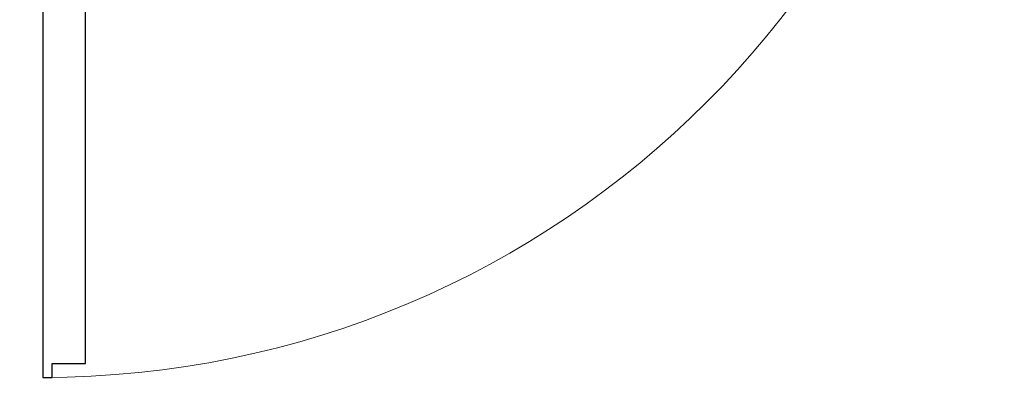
# Model space of a CAD drawing. Header units: millimetres. Extents: x 105028 to 874735, y -568483 to 191941.
# Tile 45 of 135: x 225274 to 226334, y 170249 to 170634. Entities that reach past the tile are written whole.
import ezdxf

# ---------------------------------------------------------------- set-up
doc = ezdxf.new("R2010")
doc.units = ezdxf.units.MM
doc.layers.add('Двери', color=7, linetype='Continuous', lineweight=18)

# ---------------------------------------------------------------- blocks, each defined once
blk = doc.blocks.new('A_DOR_Door - Вн_99_Одинарная_1100x2100-2985300-К2_L01_-1_000__Задание СС')
at = {"layer": 'Двери', "lineweight": 30}
for p, q in [((-530, 0), (-505, 0)), ((-530, -60), (-530, 0)), ((-530, 0), (-530, -60)), ((-505, 0), (-530, 0)), ((-505, 0), (-505, -60)), ((-505, -60), (-505, 0)), ((505, -60), (505, 0)), ((505, 0), (530, 0)), ((505, 0), (505, -60)), ((505, 0), (530, 0)), ((530, 0), (530, -60)), ((530, -60), (530, 0)), ((-505, -60), (-530, -60)), ((-530, -60), (-505, -60)), ((-505, -60), (-505, -1070)), ((-495, -60), (-505, -60)), ((-505, -60), (-505, -150)), ((-495, -75), (-495, -60)), ((530, -60), (505, -60)), ((530, -60), (505, -60)), ((-459, -75), (-495, -75)), ((-459, -150), (-459, -75)), ((-505, -150), (-505, -980)), ((-459, -980), (-459, -150)), ((-505, -980), (-505, -1070)), ((-459, -1055), (-459, -980)), ((-495, -1070), (-495, -1055)), ((-495, -1055), (-459, -1055)), ((-505, -1070), (-495, -1070))]:
    blk.add_line(p, q, dxfattribs=at)
at = {"layer": 'Двери', "color": 8, "lineweight": 9, "true_color": 0x808080}
blk.add_arc((-505, -60), 1010, 270, 0, dxfattribs=at)
blk = doc.blocks.new('135_SLK_K2_AR_rvt-1-К2_L01_-1_000__Задание СС')
at = {"layer": 'Двери', "lineweight": 18}
blk.add_blockref('A_DOR_Door - Вн_99_Одинарная_1100x2100-2985300-К2_L01_-1_000__Задание СС', (-12371184.2, 10001520.7), dxfattribs=at)

msp = doc.modelspace()

# ---------------------------------------------------------------- block references
at = {"lineweight": 5}
msp.add_blockref('135_SLK_K2_AR_rvt-1-К2_L01_-1_000__Задание СС', (12596988, -9830201.6), dxfattribs=at)

doc.saveas('drawing.dxf')
